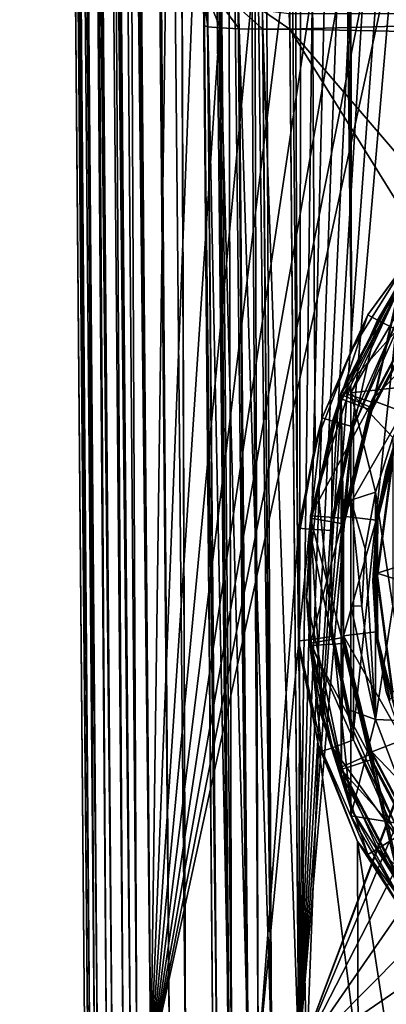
# Model space of a CAD drawing. Header units: metres. Extents: x -90 to 90, y -173 to 74.
# Tile 6 of 256: x -18.5 to -10.19, y -161.75 to -139.44. Entities that reach past the tile are written whole.
import ezdxf

# ---------------------------------------------------------------- set-up
doc = ezdxf.new("R2010")
doc.units = ezdxf.units.M
doc.layers.add('solid_509418', color=7, linetype='CONTINUOUS')
doc.layers.add('solid_509418_01', color=7, linetype='CONTINUOUS')

msp = doc.modelspace()

# ---------------------------------------------------------------- linework, layer by layer
at = {"layer": 'solid_509418'}
for points in [[(-18.499296, 5.838559, -40.650002), (-17.762634, -78.574524, -48.718208), (-17.025103, -163.087265, -48.796555)], [(-17.025103, -163.087265, -40.650002), (-18.499296, 5.838559, -40.650002), (-17.025103, -163.087265, -48.796555)], [(-16.952126, -163.086624, -40.18782), (-18.499296, 5.838559, -40.650002), (-17.025103, -163.087265, -40.650002)], [(-18.4797, 4.349966, -40.509399), (-18.499296, 5.838559, -40.650002), (-16.952126, -163.086624, -40.18782)], [(-16.906757, -163.086304, -50.330494), (-18.493048, 5.838991, -48.985577), (-18.314426, 5.842216, -50.546135)], [(-17.025103, -163.087265, -48.796555), (-17.762634, -78.574524, -48.718208), (-18.493048, 5.838991, -48.985577)], [(-16.906757, -163.086304, -50.330494), (-17.025103, -163.087265, -48.796555), (-18.493048, 5.838991, -48.985577)], [(-16.906757, -163.086304, -50.330494), (-18.314426, 5.842216, -50.546135), (-18.28582, 5.842616, -50.687405)], [(-16.807076, -163.083542, -50.873444), (-18.28582, 5.842616, -50.687405), (-17.893648, 5.847504, -52.059464)], [(-16.807076, -163.083542, -50.873444), (-16.906757, -163.086304, -50.330494), (-18.28582, 5.842616, -50.687405)], [(-16.531191, -163.081726, -51.900558), (-17.893648, 5.847504, -52.059464), (-17.654469, 5.850226, -52.654995)], [(-16.531191, -163.081726, -51.900558), (-16.807076, -163.083542, -50.873444), (-17.893648, 5.847504, -52.059464)], [(-16.158733, -163.076126, -52.868156), (-17.654469, 5.850226, -52.654995), (-17.241098, 5.854723, -53.488232)], [(-16.158733, -163.076126, -52.868156), (-16.531191, -163.081726, -51.900558), (-17.654469, 5.850226, -52.654995)], [(-15.842864, -163.072327, -53.513393), (-17.241098, 5.854723, -53.488232), (-16.6322, 5.861065, -54.450802)], [(-15.842864, -163.072327, -53.513393), (-16.158733, -163.076126, -52.868156), (-17.241098, 5.854723, -53.488232)], [(-15.108577, -163.065353, -54.683773), (-16.6322, 5.861065, -54.450802), (-16.372877, 5.863698, -54.797184)], [(-15.108577, -163.065353, -54.683773), (-15.842864, -163.072327, -53.513393), (-16.6322, 5.861065, -54.450802)], [(-14.743927, -163.060379, -55.154385), (-16.372877, 5.863698, -54.797184), (-15.310402, 5.874205, -55.954029)], [(-14.743927, -163.060379, -55.154385), (-15.108577, -163.065353, -54.683773), (-16.372877, 5.863698, -54.797184)], [(-14.743927, -163.060379, -55.154385), (-15.310402, 5.874205, -55.954029), (-15.262668, 5.874669, -55.998146)], [(-13.702352, -163.051712, -56.240799), (-15.262668, 5.874669, -55.998146), (-14.07989, 5.885985, -56.930222)], [(-13.702352, -163.051712, -56.240799), (-14.743927, -163.060379, -55.154385), (-15.262668, 5.874669, -55.998146)], [(-13.100452, -163.044846, -56.739647), (-14.07989, 5.885985, -56.930222), (-13.60435, 5.890456, -57.230949)], [(-13.100452, -163.044846, -56.739647), (-13.702352, -163.051712, -56.240799), (-14.07989, 5.885985, -56.930222)], [(-12.208568, -151.319458, -57.399166), (-13.60435, 5.890456, -57.230949), (-12.711701, 5.898749, -57.701679)], [(-12.208568, -151.319458, -57.399166), (-13.100452, -163.044846, -56.739647), (-13.60435, 5.890456, -57.230949)], [(-10.980026, -146.921387, -58.026299), (-12.711701, 5.898749, -57.701679), (-11.728061, 5.907754, -58.096577)], [(-11.805877, -149.06665, -57.632721), (-12.208568, -151.319458, -57.399166), (-12.711701, 5.898749, -57.701679)], [(-10.980026, -146.921387, -58.026299), (-11.805877, -149.06665, -57.632721), (-12.711701, 5.898749, -57.701679)], [(-10.980026, -146.921387, -58.026299), (-11.728061, 5.907754, -58.096577), (-11.239591, 5.91218, -58.249363)], [(-9.744602, -144.948929, -58.446842), (-11.239591, 5.91218, -58.249363), (-9.713916, 5.925825, -58.55806)], [(-9.744602, -144.948929, -58.446842), (-10.980026, -146.921387, -58.026299), (-11.239591, 5.91218, -58.249363)], [(-18.449594, 2.967093, -40.379227), (-18.4797, 4.349966, -40.509399), (-16.952126, -163.086624, -40.18782)], [(-18.444811, 2.786459, -40.362297), (-18.449594, 2.967093, -40.379227), (-16.952126, -163.086624, -40.18782)], [(-18.410337, 1.656207, -40.256783), (-18.444811, 2.786459, -40.362297), (-16.952126, -163.086624, -40.18782)], [(-18.361702, 0.375397, -40.138474), (-18.410337, 1.656207, -40.256783), (-16.952126, -163.086624, -40.18782)], [(-18.361702, 0.375397, -40.138474), (-16.952126, -163.086624, -40.18782), (-16.739193, -163.084778, -39.769085)], [(-18.334681, -0.238955, -40.08231), (-18.361702, 0.375397, -40.138474), (-16.739193, -163.084778, -39.769085)], [(-18.301878, -0.920242, -40.020615), (-18.334681, -0.238955, -40.08231), (-16.739193, -163.084778, -39.769085)], [(-18.230263, -2.22723, -39.904045), (-18.301878, -0.920242, -40.020615), (-16.739193, -163.084778, -39.769085)], [(-18.167585, -3.226685, -39.816952), (-18.230263, -2.22723, -39.904045), (-16.739193, -163.084778, -39.769085)], [(-18.147852, -3.519745, -39.791794), (-18.167585, -3.226685, -39.816952), (-16.739193, -163.084778, -39.769085)], [(-18.056417, -4.771772, -39.686611), (-18.147852, -3.519745, -39.791794), (-16.739193, -163.084778, -39.769085)], [(-18.056417, -4.771772, -39.686611), (-16.739193, -163.084778, -39.769085), (-16.407185, -163.081879, -39.436752)], [(-17.956964, -5.976902, -39.589478), (-18.056417, -4.771772, -39.686611), (-16.407185, -163.081879, -39.436752)], [(-17.942766, -6.137811, -39.576832), (-17.956964, -5.976902, -39.589478), (-16.407185, -163.081879, -39.436752)], [(-17.843531, -7.200194, -39.495811), (-17.942766, -6.137811, -39.576832), (-16.407185, -163.081879, -39.436752)], [(-17.713037, -8.454294, -39.406246), (-17.843531, -7.200194, -39.495811), (-16.407185, -163.081879, -39.436752)], [(-17.713037, -8.454294, -39.406246), (-16.407185, -163.081879, -39.436752), (-15.988667, -163.078217, -39.223415)], [(-17.653675, -8.981634, -39.371037), (-17.713037, -8.454294, -39.406246), (-15.988667, -163.078217, -39.223415)], [(-17.564034, -9.732122, -39.323696), (-17.653675, -8.981634, -39.371037), (-15.988667, -163.078217, -39.223415)], [(-17.400854, -10.978703, -39.253826), (-17.564034, -9.732122, -39.323696), (-15.988667, -163.078217, -39.223415)], [(-17.28887, -11.756881, -39.216961), (-17.400854, -10.978703, -39.253826), (-15.988667, -163.078217, -39.223415)], [(-17.28887, -11.756881, -39.216961), (-15.988667, -163.078217, -39.223415), (-15.525159, -163.074173, -39.150002)], [(-17.227026, -12.164526, -39.200218), (-17.28887, -11.756881, -39.216961), (-15.525159, -163.074173, -39.150002)], [(-17.036226, -13.318927, -39.16396), (-17.227026, -12.164526, -39.200218), (-15.525159, -163.074173, -39.150002)], [(-17.036226, -13.318927, -39.16396), (-15.525159, -163.074173, -39.150002), (-16.821955, -14.476129, -39.150002)], [(-13.523117, -16.790075, -39.150002), (-16.821955, -14.476129, -39.150002), (-15.525159, -163.074173, -39.150002)], [(-9.89099, -18.58441, -39.150002), (-13.523117, -16.790075, -39.150002), (-15.525159, -163.074173, -39.150002)], [(13.523117, -16.790075, -39.150002), (9.89099, -18.58441, -39.150002), (-15.525159, -163.074173, -39.150002)], [(-15.299993, -17.59601, -43.294651), (-14.126851, -162.874237, -43.902691), (-15.394668, -17.596838, -43.902721)], [(-15.394668, -17.596838, -43.902721), (-14.126851, -162.874237, -43.902691), (-14.90165, -74.090973, -48.713856)], [(-15.299993, -17.59601, -43.294651), (-15.024933, -17.593609, -42.744152), (-13.77414, -162.87117, -42.768459)], [(-15.299993, -17.59601, -43.294651), (-14.044078, -162.87352, -43.33326), (-14.126851, -162.874237, -43.902691)], [(-15.299993, -17.59601, -43.294651), (-14.032178, -162.873413, -43.294624), (-14.044078, -162.87352, -43.33326)], [(-15.299993, -17.59601, -43.294651), (-13.77414, -162.87117, -42.768459), (-14.032178, -162.873413, -43.294624)], [(-15.024933, -17.593609, -42.744152), (-14.595534, -17.589861, -42.303349), (-13.342828, -162.867401, -42.314777)], [(-15.024933, -17.593609, -42.744152), (-13.342828, -162.867401, -42.314777), (-13.77414, -162.87117, -42.768459)], [(-14.595534, -17.589861, -42.303349), (-14.052451, -17.585121, -42.013969), (-12.792397, -162.862595, -42.016659)], [(-14.595534, -17.589861, -42.303349), (-12.792397, -162.862595, -42.016659), (-13.342828, -162.867401, -42.314777)], [(-14.052451, -17.585121, -42.013969), (-13.447101, -17.57984, -41.903408), (-12.792397, -162.862595, -42.016659)], [(-13.447101, -17.57984, -41.903408), (-11.930401, -18.401623, -41.86388), (-12.179281, -162.857254, -41.903378)], [(-12.792397, -162.862595, -42.016659), (-13.447101, -17.57984, -41.903408), (-12.179281, -162.857254, -41.903378)], [(-11.930401, -18.401623, -41.86388), (-10.350704, -19.131382, -41.822681), (-12.179281, -162.857254, -41.903378)], [(-6.028381, -19.804836, -39.150002), (-9.89099, -18.58441, -39.150002), (-15.525159, -163.074173, -39.150002)], [(9.89099, -18.58441, -39.150002), (6.028381, -19.804836, -39.150002), (-15.525159, -163.074173, -39.150002)], [(-10.350704, -19.131382, -41.822681), (-8.7082, -19.765713, -41.779816), (-12.179281, -162.857254, -41.903378)], [(-2.025468, -20.421919, -39.150002), (-6.028381, -19.804836, -39.150002), (-15.525159, -163.074173, -39.150002)], [(6.028381, -19.804836, -39.150002), (2.025468, -20.421919, -39.150002), (-15.525159, -163.074173, -39.150002)], [(-8.7082, -19.765713, -41.779816), (-7.009268, -20.298904, -41.735447), (-12.179281, -162.857254, -41.903378)], [(-7.009268, -20.298904, -41.735447), (-5.290215, -20.717361, -41.690529), (-12.179281, -162.857254, -41.903378)], [(2.025468, -20.421919, -39.150002), (-2.025468, -20.421919, -39.150002), (-15.525159, -163.074173, -39.150002)], [(-5.290215, -20.717361, -41.690529), (-3.569618, -21.021667, -41.645542), (-12.179281, -162.857254, -41.903378)], [(-3.569618, -21.021667, -41.645542), (-1.8172, -21.213736, -41.599697), (-12.179281, -162.857254, -41.903378)], [(-1.8172, -21.213736, -41.599697), (0.000091, -21.295607, -41.552128), (-12.179281, -162.857254, -41.903378)], [(0.000091, -21.295607, -41.552128), (0, -168.099869, -41.585648), (-12.179281, -162.857254, -41.903378)], [(-14.126851, -162.874237, -43.902691), (-14.336336, -138.869598, -48.024052), (-14.90165, -74.090973, -48.713856)], [(-14.235354, -139.597977, -48.532864), (-14.337226, -138.767639, -48.049236), (-14.336336, -138.869598, -48.024052)], [(-14.24196, -138.913712, -48.637272), (-14.337226, -138.767639, -48.049236), (-14.235354, -139.597977, -48.532864)], [(-14.126851, -162.874237, -43.902691), (-14.330249, -139.567123, -47.925659), (-14.336336, -138.869598, -48.024052)], [(-14.235354, -139.597977, -48.532864), (-14.336336, -138.869598, -48.024052), (-14.330249, -139.567123, -47.925659)], [(-14.24196, -138.913712, -48.637272), (-14.235354, -139.597977, -48.532864), (-13.960202, -139.624252, -49.082485)], [(-14.24196, -138.913712, -48.637272), (-13.960202, -139.624252, -49.082485), (-13.967543, -139.050598, -49.168392)], [(-13.967543, -139.050598, -49.168392), (-13.960202, -139.624252, -49.082485), (-13.530829, -139.643478, -49.522663)], [(-13.967543, -139.050598, -49.168392), (-13.530829, -139.643478, -49.522663), (-13.539836, -139.1586, -49.594456)], [(-13.539836, -139.1586, -49.594456), (-13.530829, -139.643478, -49.522663), (-12.987863, -139.653824, -49.811741)], [(-13.539836, -139.1586, -49.594456), (-12.987863, -139.653824, -49.811741), (-12.999058, -139.227554, -49.875404)], [(-12.999058, -139.227554, -49.875404), (-12.382679, -139.654312, -49.922371), (-12.394388, -139.30545, -49.971386)], [(-12.999058, -139.227554, -49.875404), (-12.987863, -139.653824, -49.811741), (-12.382679, -139.654312, -49.922371)], [(-14.126851, -162.874237, -43.902691), (-14.126851, -162.874237, -46.709656), (-14.330249, -139.567123, -47.925659)], [(-14.031957, -162.90509, -47.316719), (-14.330249, -139.567123, -47.925659), (-14.126851, -162.874237, -46.709656)], [(-14.031957, -162.90509, -47.316719), (-14.235354, -139.597977, -48.532864), (-14.330249, -139.567123, -47.925659)], [(-13.756805, -162.931366, -47.866344), (-13.960202, -139.624252, -49.082485), (-14.235354, -139.597977, -48.532864)], [(-14.031957, -162.90509, -47.316719), (-13.756805, -162.931366, -47.866344), (-14.235354, -139.597977, -48.532864)], [(-13.327432, -162.950592, -48.306522), (-13.530829, -139.643478, -49.522663), (-13.960202, -139.624252, -49.082485)], [(-13.756805, -162.931366, -47.866344), (-13.327432, -162.950592, -48.306522), (-13.960202, -139.624252, -49.082485)], [(-12.784465, -162.960938, -48.5956), (-12.987863, -139.653824, -49.811741), (-13.530829, -139.643478, -49.522663)], [(-13.327432, -162.950592, -48.306522), (-12.784465, -162.960938, -48.5956), (-13.530829, -139.643478, -49.522663)], [(-12.987863, -139.653824, -49.811741), (-12.179281, -162.961426, -48.70623), (-12.382679, -139.654312, -49.922371)], [(-12.784465, -162.960938, -48.5956), (-12.179281, -162.961426, -48.70623), (-12.987863, -139.653824, -49.811741)], [(-12.382679, -139.654312, -49.922371), (-6.811189, -148.631088, -49.598011), (-5.911897, -147.19632, -49.696785)], [(-12.382679, -139.654312, -49.922371), (-12.179281, -162.961426, -48.70623), (-6.811189, -148.631088, -49.598011)], [(-9.104609, -144.051758, -56.072723), (-10.609173, -146.120682, -55.964298), (-9.744602, -144.948929, -58.446842)], [(-10.392262, -146.243652, -55.957851), (-10.609173, -146.120682, -55.964298), (-9.104609, -144.051758, -56.072723)], [(-8.917672, -144.216873, -56.064072), (-10.392262, -146.243652, -55.957851), (-9.104609, -144.051758, -56.072723)], [(-9.959251, -146.467148, -55.445454), (-10.392262, -146.243652, -55.957851), (-8.917672, -144.216873, -56.064072)], [(-10.609173, -146.120682, -55.964298), (-10.980026, -146.921387, -58.026299), (-9.744602, -144.948929, -58.446842)], [(-9.875807, -145.315552, -53.853542), (-11.220195, -147.873566, -53.719482), (-9.258569, -145.701767, -53.082272)], [(-11.220195, -147.925903, -54.718113), (-11.220195, -147.873566, -53.719482), (-9.875807, -145.315552, -53.853542)], [(-9.875807, -145.367889, -54.852173), (-11.220195, -147.925903, -54.718113), (-9.875807, -145.315552, -53.853542)], [(-10.518932, -148.230743, -55.453167), (-11.220195, -147.925903, -54.718113), (-9.875807, -145.367889, -54.852173)], [(-9.258569, -145.832611, -55.578846), (-10.518932, -148.230743, -55.453167), (-9.875807, -145.367889, -54.852173)], [(-9.878409, -145.473724, -56.799301), (-11.219895, -148.027206, -56.665478), (-10.518508, -148.29277, -56.651562)], [(-11, -147.728867, -61.287426), (-11.219895, -148.027206, -56.665478), (-9.878409, -145.473724, -56.799301)], [(-11, -147.895203, -64.46138), (-11, -147.728867, -61.287426), (-9.878409, -145.473724, -56.799301)], [(-9.603106, -145.498474, -64.58699), (-11, -147.895203, -64.46138), (-9.878409, -145.473724, -56.799301)], [(-9.513007, -147.722565, -65.193108), (-11, -147.895203, -64.46138), (-9.603106, -145.498474, -64.58699)], [(-8.640964, -146.08493, -52.261093), (-9.263513, -145.667175, -52.282986), (-10.520053, -148.06131, -52.157516)], [(-10.518932, -148.099899, -52.956593), (-10.520053, -148.06131, -52.157516), (-9.263513, -145.667175, -52.282986)], [(-9.258569, -145.701767, -53.082272), (-10.518932, -148.099899, -52.956593), (-9.263513, -145.667175, -52.282986)], [(-9.878409, -145.473724, -56.799301), (-10.518508, -148.29277, -56.651562), (-9.259651, -145.897095, -56.777115)], [(-11.220195, -147.873566, -53.719482), (-10.518932, -148.099899, -52.956593), (-9.258569, -145.701767, -53.082272)], [(-10.518508, -148.29277, -56.651562), (-10.518932, -148.230743, -55.453167), (-9.258569, -145.832611, -55.578846)], [(-9.259651, -145.897095, -56.777115), (-10.518508, -148.29277, -56.651562), (-9.258569, -145.832611, -55.578846)], [(-10.609173, -146.120682, -55.964298), (-11.65015, -148.456497, -55.841881), (-10.980026, -146.921387, -58.026299)], [(-11.412653, -148.532318, -55.83791), (-11.65015, -148.456497, -55.841881), (-10.609173, -146.120682, -55.964298)], [(-10.392262, -146.243652, -55.957851), (-11.412653, -148.532318, -55.83791), (-10.609173, -146.120682, -55.964298)], [(-9.816351, -148.320435, -52.143936), (-8.640964, -146.08493, -52.261093), (-10.520053, -148.06131, -52.157516)], [(-10.937125, -148.660446, -55.330509), (-11.412653, -148.532318, -55.83791), (-10.392262, -146.243652, -55.957851)], [(-10.937125, -148.660446, -55.330509), (-10.392262, -146.243652, -55.957851), (-9.959251, -146.467148, -55.445454)], [(-10.937125, -148.660446, -55.330509), (-9.959632, -146.259537, -51.450844), (-10.936876, -148.452362, -51.335922)], [(-10.937125, -148.660446, -55.330509), (-9.959251, -146.467148, -55.445454), (-9.959632, -146.259537, -51.450844)], [(-9.959632, -146.259537, -51.450844), (-9.959632, -157.740463, -50.849155), (-10.936876, -155.547638, -50.964077)], [(-9.959632, -146.259537, -51.450844), (-10.936876, -155.547638, -50.964077), (-10.936876, -148.452362, -51.335922)], [(-11.65015, -148.456497, -55.841881), (-11.805877, -149.06665, -57.632721), (-10.980026, -146.921387, -58.026299)], [(-11.220195, -147.873566, -53.719482), (-11.912506, -150.678528, -53.572479), (-10.518932, -148.099899, -52.956593)], [(-11.912506, -150.730865, -54.57111), (-11.912506, -150.678528, -53.572479), (-11.220195, -147.873566, -53.719482)], [(-11.220195, -147.925903, -54.718113), (-11.912506, -150.730865, -54.57111), (-11.220195, -147.873566, -53.719482)], [(-11, -147.728867, -61.287426), (-11.747231, -150.07196, -61.164631), (-11.219895, -148.027206, -56.665478)], [(-11, -147.728867, -61.287426), (-11, -157.307388, -60.785439), (-11.747231, -150.07196, -61.164631)], [(-9.513007, -147.722565, -65.193108), (-10.047035, -148.904388, -65.131172), (-11, -147.895203, -64.46138)], [(-11, -147.728867, -61.287426), (-11, -157.473724, -63.959393), (-11, -157.307388, -60.785439)], [(-11, -155.091553, -64.514267), (-11, -157.473724, -63.959393), (-11, -147.728867, -61.287426)], [(-11, -150.322647, -64.764229), (-11, -147.728867, -61.287426), (-11, -147.895203, -64.46138)], [(-11, -152.714676, -64.786949), (-11, -147.728867, -61.287426), (-11, -150.322647, -64.764229)], [(-11, -155.091553, -64.514267), (-11, -147.728867, -61.287426), (-11, -152.714676, -64.786949)], [(-10.435543, -150.145172, -65.066147), (-11, -150.322647, -64.764229), (-11, -147.895203, -64.46138)], [(-10.047035, -148.904388, -65.131172), (-10.435543, -150.145172, -65.066147), (-11, -147.895203, -64.46138)], [(-11.167974, -150.860397, -55.31535), (-11.912506, -150.730865, -54.57111), (-11.220195, -147.925903, -54.718113)], [(-11.912506, -150.678528, -53.572479), (-11.167974, -150.729553, -52.818775), (-10.518932, -148.099899, -52.956593)], [(-11.219895, -148.027206, -56.665478), (-11.912225, -150.831299, -56.518524), (-11.650826, -155.14679, -56.292358)], [(-11.747231, -150.07196, -61.164631), (-11.912225, -150.831299, -56.518524), (-11.219895, -148.027206, -56.665478)], [(-11.219895, -148.027206, -56.665478), (-11.650826, -155.14679, -56.292358), (-11.218961, -156.530029, -56.219864)], [(-10.518932, -148.230743, -55.453167), (-11.167974, -150.860397, -55.31535), (-11.220195, -147.925903, -54.718113)], [(-11.219895, -148.027206, -56.665478), (-11.168015, -153.63092, -56.371799), (-11.167855, -150.922485, -56.513744)], [(-11.219895, -148.027206, -56.665478), (-11.218961, -156.530029, -56.219864), (-11.168015, -153.63092, -56.371799)], [(-11.219895, -148.027206, -56.665478), (-11.167855, -150.922485, -56.513744), (-10.518508, -148.29277, -56.651562)], [(-9.816351, -148.320435, -52.143936), (-10.520053, -148.06131, -52.157516), (-11.168015, -150.688324, -52.01984)], [(-11.167974, -150.729553, -52.818775), (-11.168015, -150.688324, -52.01984), (-10.520053, -148.06131, -52.157516)], [(-10.518932, -148.099899, -52.956593), (-11.167974, -150.729553, -52.818775), (-10.520053, -148.06131, -52.157516)], [(-10.423045, -150.774994, -52.015297), (-9.816351, -148.320435, -52.143936), (-11.168015, -150.688324, -52.01984)], [(-11.167855, -150.922485, -56.513744), (-11.167974, -150.860397, -55.31535), (-10.518932, -148.230743, -55.453167)], [(-10.518508, -148.29277, -56.651562), (-11.167855, -150.922485, -56.513744), (-10.518932, -148.230743, -55.453167)], [(-9.818419, -148.435791, -54.240772), (-9.816351, -148.320435, -52.143936), (-10.423045, -150.774994, -52.015297)], [(-11.65015, -148.456497, -55.841881), (-12.182219, -150.957245, -55.710823), (-11.805877, -149.06665, -57.632721)], [(-11.934259, -150.982864, -55.70948), (-12.182219, -150.957245, -55.710823), (-11.65015, -148.456497, -55.841881)], [(-11.412653, -148.532318, -55.83791), (-11.934259, -150.982864, -55.70948), (-11.65015, -148.456497, -55.841881)], [(-11.436998, -151.008881, -55.207432), (-11.934259, -150.982864, -55.70948), (-11.412653, -148.532318, -55.83791)], [(-11.436998, -151.008881, -55.207432), (-11.412653, -148.532318, -55.83791), (-10.937125, -148.660446, -55.330509)], [(-10.936876, -148.452362, -51.335922), (-10.936876, -155.547638, -50.964077), (-11.436369, -153.199997, -51.087112)], [(-10.936876, -148.452362, -51.335922), (-11.436369, -153.199997, -51.087112), (-11.436369, -150.800003, -51.212891)], [(-10.937125, -148.660446, -55.330509), (-10.936876, -148.452362, -51.335922), (-11.436369, -150.800003, -51.212891)], [(-9.818419, -148.435791, -54.240772), (-10.423045, -150.774994, -52.015297), (-10.195114, -149.643692, -54.177467)], [(-10.117921, -149.443909, -54.187939), (-9.818419, -148.435791, -54.240772), (-10.195114, -149.643692, -54.177467)], [(-12.179281, -162.961426, -48.70623), (-7.369108, -150.229385, -49.499619), (-6.811189, -148.631088, -49.598011)], [(-11.436998, -151.008881, -55.207432), (-10.937125, -148.660446, -55.330509), (-11.436369, -150.800003, -51.212891)], [(-10.049994, -152.724945, -64.930946), (-10.435543, -150.145172, -65.066147), (-10.047035, -148.904388, -65.131172)], [(-12.182219, -150.957245, -55.710823), (-12.208568, -151.319458, -57.399166), (-11.805877, -149.06665, -57.632721)], [(-10.045912, -149.287033, -50.791492), (-10.045478, -149.426666, -53.487881), (-10.4, -152.115143, -53.346985)], [(-10.399994, -151.975922, -50.650578), (-10.045912, -149.287033, -50.791492), (-10.4, -152.115143, -53.346985)], [(-10.4, -152.115143, -53.346985), (-10.045478, -149.426666, -53.487881), (-10.385545, -150.751099, -53.418472)], [(-7.178755, -150.961365, -50.703747), (-10.045912, -149.287033, -50.791492), (-10.399994, -151.975922, -50.650578)], [(-10.385545, -150.751099, -53.418472), (-10.118365, -149.408997, -53.488808), (-10.385333, -150.786072, -54.117599)], [(-10.045478, -149.426666, -53.487881), (-10.118365, -149.408997, -53.488808), (-10.385545, -150.751099, -53.418472)], [(-10.118365, -149.408997, -53.488808), (-10.117921, -149.443909, -54.187939), (-10.385333, -150.786072, -54.117599)], [(-10.385333, -150.786072, -54.117599), (-10.117921, -149.443909, -54.187939), (-10.195114, -149.643692, -54.177467)], [(-10.195114, -149.643692, -54.177467), (-10.423045, -150.774994, -52.015297), (-10.423553, -150.889084, -54.112202)], [(-10.385333, -150.786072, -54.117599), (-10.195114, -149.643692, -54.177467), (-10.423553, -150.889084, -54.112202)], [(-11.747231, -150.07196, -61.164631), (-11.999995, -152.518127, -61.036434), (-11.912225, -150.831299, -56.518524)], [(-11.747231, -150.07196, -61.164631), (-11, -157.307388, -60.785439), (-11.999995, -152.518127, -61.036434)], [(-10.435543, -150.145172, -65.066147), (-10.671138, -151.424255, -64.999115), (-11, -150.322647, -64.764229)], [(-10.437002, -155.293457, -64.796333), (-10.671138, -151.424255, -64.999115), (-10.435543, -150.145172, -65.066147)], [(-10.049994, -152.724945, -64.930946), (-10.437002, -155.293457, -64.796333), (-10.435543, -150.145172, -65.066147)], [(-12.179281, -162.961426, -48.70623), (-7.558117, -151.912048, -49.406479), (-7.369108, -150.229385, -49.499619)], [(-10.75, -152.722229, -64.931091), (-11, -152.714676, -64.786949), (-11, -150.322647, -64.764229)], [(-10.671138, -151.424255, -64.999115), (-10.75, -152.722229, -64.931091), (-11, -150.322647, -64.764229)], [(-11.912506, -150.678528, -53.572479), (-11.912506, -153.567444, -53.421078), (-11.167974, -150.729553, -52.818775)], [(-11.912506, -153.619781, -54.419708), (-11.912506, -153.567444, -53.421078), (-11.912506, -150.678528, -53.572479)], [(-11.912506, -150.730865, -54.57111), (-11.912506, -153.619781, -54.419708), (-11.912506, -150.678528, -53.572479)], [(-11.912506, -153.567444, -53.421078), (-11.167974, -153.437912, -52.676838), (-11.167974, -150.729553, -52.818775)], [(-11.167974, -153.568756, -55.173412), (-11.912506, -153.619781, -54.419708), (-11.912506, -150.730865, -54.57111)], [(-11.167974, -150.860397, -55.31535), (-11.167974, -153.568756, -55.173412), (-11.912506, -150.730865, -54.57111)], [(-11.436998, -151.008881, -55.207432), (-11.436369, -150.800003, -51.212891), (-11.436369, -153.199997, -51.087112)], [(-10.423045, -150.774994, -52.015297), (-11.168015, -150.688324, -52.01984), (-11.167855, -153.396759, -51.877895)], [(-11.167974, -153.437912, -52.676838), (-11.167855, -153.396759, -51.877895), (-11.168015, -150.688324, -52.01984)], [(-11.167974, -150.729553, -52.818775), (-11.167974, -153.437912, -52.676838), (-11.168015, -150.688324, -52.01984)], [(-10.423553, -153.304565, -51.882729), (-10.423045, -150.774994, -52.015297), (-11.167855, -153.396759, -51.877895)], [(-10.385545, -150.751099, -53.418472), (-10.385333, -150.786072, -54.117599), (-10.475, -152.151779, -54.046024)], [(-10.474994, -152.117081, -53.346882), (-10.385545, -150.751099, -53.418472), (-10.475, -152.151779, -54.046024)], [(-10.475, -152.151779, -54.046024), (-10.385333, -150.786072, -54.117599), (-10.423553, -150.889084, -54.112202)], [(-10.4, -152.115143, -53.346985), (-10.385545, -150.751099, -53.418472), (-10.474994, -152.117081, -53.346882)], [(-10.423553, -150.889084, -54.112202), (-10.423045, -150.774994, -52.015297), (-10.423553, -153.304565, -51.882729)], [(-12.182219, -150.957245, -55.710823), (-12.182219, -153.513779, -55.576843), (-12.208568, -151.319458, -57.399166)], [(-11.934259, -150.982864, -55.70948), (-12.182219, -153.513779, -55.576843), (-12.182219, -150.957245, -55.710823)], [(-11.934259, -150.982864, -55.70948), (-11.934258, -153.488174, -55.578182), (-12.182219, -153.513779, -55.576843)], [(-11.999995, -152.518127, -61.036434), (-11.912435, -153.721573, -56.36705), (-11.912225, -150.831299, -56.518524)], [(-11.436998, -153.409805, -55.081604), (-11.934258, -153.488174, -55.578182), (-11.934259, -150.982864, -55.70948)], [(-11.436998, -153.409805, -55.081604), (-11.934259, -150.982864, -55.70948), (-11.436998, -151.008881, -55.207432)], [(-11.912225, -150.831299, -56.518524), (-11.912435, -153.721573, -56.36705), (-11.650826, -155.14679, -56.292358)], [(-11.436998, -153.409805, -55.081604), (-11.436998, -151.008881, -55.207432), (-11.436369, -153.199997, -51.087112)], [(-11.168015, -153.63092, -56.371799), (-11.167974, -153.568756, -55.173412), (-11.167974, -150.860397, -55.31535)], [(-11.167855, -150.922485, -56.513744), (-11.168015, -153.63092, -56.371799), (-11.167974, -150.860397, -55.31535)], [(-10.423553, -150.889084, -54.112202), (-10.423553, -153.304565, -51.882729), (-10.499994, -152.153671, -54.045925)], [(-10.475, -152.151779, -54.046024), (-10.423553, -150.889084, -54.112202), (-10.499994, -152.153671, -54.045925)], [(-7.173967, -153.019485, -50.595886), (-7.178755, -150.961365, -50.703747), (-10.399994, -151.975922, -50.650578)], [(-12.208568, -151.319458, -57.399166), (-12.183461, -153.604584, -57.404251), (-13.100452, -163.044846, -56.739647)], [(-12.182219, -153.513779, -55.576843), (-12.183461, -153.604584, -57.404251), (-12.208568, -151.319458, -57.399166)], [(-10.437002, -155.293457, -64.796333), (-10.75, -152.722229, -64.931091), (-10.671138, -151.424255, -64.999115)], [(-12.179281, -162.961426, -48.70623), (-7.368777, -153.594925, -49.323246), (-7.558117, -151.912048, -49.406479)], [(-10.475, -152.151779, -54.046024), (-10.499994, -152.153671, -54.045925), (-10.423045, -153.418655, -53.97963)], [(-10.499994, -152.153671, -54.045925), (-10.423553, -153.304565, -51.882729), (-10.423045, -153.418655, -53.97963)], [(-10.474994, -152.117081, -53.346882), (-10.475, -152.151779, -54.046024), (-10.385333, -153.517487, -53.974453)], [(-10.385333, -153.517487, -53.974453), (-10.475, -152.151779, -54.046024), (-10.423045, -153.418655, -53.97963)], [(-10.4, -152.115143, -53.346985), (-10.474994, -152.117081, -53.346882), (-10.384976, -153.483505, -53.275272)], [(-10.384976, -153.483505, -53.275272), (-10.474994, -152.117081, -53.346882), (-10.385333, -153.517487, -53.974453)], [(-10.399994, -151.975922, -50.650578), (-10.4, -152.115143, -53.346985), (-10.045478, -154.803604, -53.206089)], [(-10.045478, -154.803604, -53.206089), (-10.4, -152.115143, -53.346985), (-10.384976, -153.483505, -53.275272)], [(-10.044485, -154.665924, -50.509598), (-10.399994, -151.975922, -50.650578), (-10.045478, -154.803604, -53.206089)], [(-7.173967, -153.019485, -50.595886), (-10.399994, -151.975922, -50.650578), (-10.044485, -154.665924, -50.509598)], [(-11.999995, -152.518127, -61.036434), (-11.747231, -154.964279, -60.908234), (-11.912435, -153.721573, -56.36705)], [(-11.999995, -152.518127, -61.036434), (-11, -157.307388, -60.785439), (-11.747231, -154.964279, -60.908234)], [(-10.437002, -155.293457, -64.796333), (-11, -152.714676, -64.786949), (-10.75, -152.722229, -64.931091)], [(-10.437002, -155.293457, -64.796333), (-11, -155.091553, -64.514267), (-11, -152.714676, -64.786949)], [(-10.049994, -152.724945, -64.930946), (-9.706293, -155.32431, -64.794716), (-10.437002, -155.293457, -64.796333)], [(-11.436998, -153.409805, -55.081604), (-11.436369, -153.199997, -51.087112), (-10.936876, -155.547638, -50.964077)], [(-11.934258, -153.488174, -55.578182), (-11.65015, -156.014526, -55.445782), (-12.182219, -153.513779, -55.576843)], [(-10.937123, -155.758255, -54.958527), (-11.934258, -153.488174, -55.578182), (-11.436998, -153.409805, -55.081604)], [(-11.934258, -153.488174, -55.578182), (-11.41265, -155.938721, -55.449757), (-11.65015, -156.014526, -55.445782)], [(-10.937123, -155.758255, -54.958527), (-11.41265, -155.938721, -55.449757), (-11.934258, -153.488174, -55.578182)], [(-11.912506, -153.567444, -53.421078), (-11.220195, -156.372421, -53.274075), (-11.167974, -153.437912, -52.676838)], [(-10.937123, -155.758255, -54.958527), (-11.436998, -153.409805, -55.081604), (-10.936876, -155.547638, -50.964077)], [(-11.220195, -156.372421, -53.274075), (-10.518932, -156.067581, -52.539024), (-11.167974, -153.437912, -52.676838)], [(-11.167974, -153.437912, -52.676838), (-10.518932, -156.067581, -52.539024), (-11.167855, -153.396759, -51.877895)], [(-9.818419, -155.757858, -51.754158), (-10.423553, -153.304565, -51.882729), (-11.167855, -153.396759, -51.877895)], [(-9.818419, -155.757858, -51.754158), (-11.167855, -153.396759, -51.877895), (-10.518508, -156.026474, -51.740078)], [(-10.518932, -156.067581, -52.539024), (-10.518508, -156.026474, -51.740078), (-11.167855, -153.396759, -51.877895)], [(-10.423045, -153.418655, -53.97963), (-10.423553, -153.304565, -51.882729), (-9.818419, -155.757858, -51.754158)], [(-10.423045, -153.418655, -53.97963), (-9.818419, -155.757858, -51.754158), (-10.193891, -154.66478, -53.914326)], [(-10.385333, -153.517487, -53.974453), (-10.423045, -153.418655, -53.97963), (-10.193891, -154.66478, -53.914326)], [(-10.384976, -153.483505, -53.275272), (-10.385333, -153.517487, -53.974453), (-10.117921, -154.859634, -53.904114)], [(-10.116989, -154.826401, -53.204895), (-10.384976, -153.483505, -53.275272), (-10.117921, -154.859634, -53.904114)], [(-10.045478, -154.803604, -53.206089), (-10.384976, -153.483505, -53.275272), (-10.116989, -154.826401, -53.204895)], [(-12.183461, -153.604584, -57.404251), (-12.002225, -163.035797, -57.470123), (-13.100452, -163.044846, -56.739647)], [(-12.182219, -153.513779, -55.576843), (-11.728018, -155.88324, -57.648449), (-12.183461, -153.604584, -57.404251)], [(-12.183461, -153.604584, -57.404251), (-11.728018, -155.88324, -57.648449), (-12.002225, -163.035797, -57.470123)], [(-12.182219, -153.513779, -55.576843), (-11.65015, -156.014526, -55.445782), (-11.728018, -155.88324, -57.648449)], [(-12.179281, -162.961426, -48.70623), (-6.81065, -155.194427, -49.254055), (-7.368777, -153.594925, -49.323246)], [(-11.220195, -156.424759, -54.272705), (-11.220195, -156.372421, -53.274075), (-11.912506, -153.567444, -53.421078)], [(-11.912506, -153.619781, -54.419708), (-11.220195, -156.424759, -54.272705), (-11.912506, -153.567444, -53.421078)], [(-11.167974, -153.568756, -55.173412), (-10.518932, -156.19841, -55.035599), (-11.912506, -153.619781, -54.419708)], [(-10.518932, -156.19841, -55.035599), (-11.220195, -156.424759, -54.272705), (-11.912506, -153.619781, -54.419708)], [(-11.747231, -154.964279, -60.908234), (-11.650826, -155.14679, -56.292358), (-11.912435, -153.721573, -56.36705)], [(-11.218961, -156.530029, -56.219864), (-9.874783, -159.086288, -56.085896), (-11.168015, -153.63092, -56.371799)], [(-11.168015, -153.63092, -56.371799), (-10.520053, -156.257935, -56.234123), (-11.167974, -153.568756, -55.173412)], [(-9.874783, -159.086288, -56.085896), (-10.520053, -156.257935, -56.234123), (-11.168015, -153.63092, -56.371799)], [(-10.520053, -156.257935, -56.234123), (-10.518932, -156.19841, -55.035599), (-11.167974, -153.568756, -55.173412)], [(-10.117921, -154.859634, -53.904114), (-10.385333, -153.517487, -53.974453), (-10.193891, -154.66478, -53.914326)], [(-11.747231, -154.964279, -60.908234), (-11, -157.307388, -60.785439), (-11.650826, -155.14679, -56.292358)], [(-12.179281, -162.961426, -48.70623), (-5.911279, -156.631317, -49.202335), (-6.81065, -155.194427, -49.254055)], [(-11, -157.307388, -60.785439), (-11.218961, -156.530029, -56.219864), (-11.650826, -155.14679, -56.292358)], [(-10.437002, -155.293457, -64.796333), (-11, -157.473724, -63.959393), (-11, -155.091553, -64.514267)], [(-10.437002, -155.293457, -64.796333), (-9.518288, -157.711884, -64.669594), (-11, -157.473724, -63.959393)], [(-9.706293, -155.32431, -64.794716), (-9.518288, -157.711884, -64.669594), (-10.437002, -155.293457, -64.796333)], [(-10.937123, -155.758255, -54.958527), (-10.936876, -155.547638, -50.964077), (-9.959632, -157.740463, -50.849155)], [(-11.728018, -155.88324, -57.648449), (-10.829207, -163.025558, -58.044853), (-12.002225, -163.035797, -57.470123)], [(-11.728018, -155.88324, -57.648449), (-10.8491, -158.057968, -58.050079), (-10.829207, -163.025558, -58.044853)], [(-11.65015, -156.014526, -55.445782), (-10.8491, -158.057968, -58.050079), (-11.728018, -155.88324, -57.648449)], [(-11.41265, -155.938721, -55.449757), (-10.609173, -158.350342, -55.323368), (-11.65015, -156.014526, -55.445782)], [(-9.959249, -157.951538, -54.843582), (-11.41265, -155.938721, -55.449757), (-10.937123, -155.758255, -54.958527)], [(-11.41265, -155.938721, -55.449757), (-10.392258, -158.227371, -55.329811), (-10.609173, -158.350342, -55.323368)], [(-9.959249, -157.951538, -54.843582), (-10.392258, -158.227371, -55.329811), (-11.41265, -155.938721, -55.449757)], [(-9.959249, -157.951538, -54.843582), (-10.937123, -155.758255, -54.958527), (-9.959632, -157.740463, -50.849155)], [(-8.644984, -157.992996, -51.63702), (-9.818419, -155.757858, -51.754158), (-10.518508, -156.026474, -51.740078)], [(-11.65015, -156.014526, -55.445782), (-10.609173, -158.350342, -55.323368), (-10.8491, -158.057968, -58.050079)], [(-11.220195, -156.372421, -53.274075), (-9.875807, -158.93042, -53.140018), (-10.518932, -156.067581, -52.539024)], [(-10.518932, -156.067581, -52.539024), (-9.258569, -158.465714, -52.413342), (-10.518508, -156.026474, -51.740078)], [(-9.875807, -158.93042, -53.140018), (-9.258569, -158.465714, -52.413342), (-10.518932, -156.067581, -52.539024)], [(-8.644984, -157.992996, -51.63702), (-10.518508, -156.026474, -51.740078), (-9.259651, -158.42215, -51.614529)], [(-9.258569, -158.465714, -52.413342), (-9.259651, -158.42215, -51.614529), (-10.518508, -156.026474, -51.740078)], [(-10.518932, -156.19841, -55.035599), (-9.258569, -158.596542, -54.909916), (-11.220195, -156.424759, -54.272705)], [(-9.875807, -158.982758, -54.138645), (-9.875807, -158.93042, -53.140018), (-11.220195, -156.372421, -53.274075)], [(-11.220195, -156.424759, -54.272705), (-9.875807, -158.982758, -54.138645), (-11.220195, -156.372421, -53.274075)], [(-10.520053, -156.257935, -56.234123), (-9.263513, -158.652084, -56.108654), (-10.518932, -156.19841, -55.035599)], [(-9.874783, -159.086288, -56.085896), (-9.263513, -158.652084, -56.108654), (-10.520053, -156.257935, -56.234123)], [(-9.263513, -158.652084, -56.108654), (-9.258569, -158.596542, -54.909916), (-10.518932, -156.19841, -55.035599)], [(-9.258569, -158.596542, -54.909916), (-9.875807, -158.982758, -54.138645), (-11.220195, -156.424759, -54.272705)], [(-11, -157.307388, -60.785439), (-9.874783, -159.086288, -56.085896), (-11.218961, -156.530029, -56.219864)], [(-12.179281, -162.961426, -48.70623), (-4.715647, -157.833618, -49.170677), (-5.911279, -156.631317, -49.202335)], [(-11, -157.307388, -60.785439), (-9.603106, -159.870468, -63.833786), (-9.874783, -159.086288, -56.085896)], [(-11, -157.307388, -60.785439), (-11, -157.473724, -63.959393), (-9.603106, -159.870468, -63.833786)], [(-9.518288, -157.711884, -64.669594), (-9.603106, -159.870468, -63.833786), (-11, -157.473724, -63.959393)], [(-12.179281, -162.961426, -48.70623), (-3.282805, -158.741852, -49.160648), (-4.715647, -157.833618, -49.170677)], [(-8.546099, -159.893875, -54.741791), (-10.392258, -158.227371, -55.329811), (-9.959249, -157.951538, -54.843582)], [(-10.8491, -158.057968, -58.050079), (-10.082959, -163.018295, -58.317665), (-10.829207, -163.025558, -58.044853)], [(-10.8491, -158.057968, -58.050079), (-9.571798, -160.038986, -58.4711), (-10.082959, -163.018295, -58.317665)], [(-10.609173, -158.350342, -55.323368), (-9.571798, -160.038986, -58.4711), (-10.8491, -158.057968, -58.050079)], [(-10.392258, -158.227371, -55.329811), (-9.104609, -160.419266, -55.214939), (-10.609173, -158.350342, -55.323368)], [(-10.609173, -158.350342, -55.323368), (-9.104609, -160.419266, -55.214939), (-9.571798, -160.038986, -58.4711)], [(-10.392258, -158.227371, -55.329811), (-8.917667, -160.25415, -55.223595), (-9.104609, -160.419266, -55.214939)], [(-8.546099, -159.893875, -54.741791), (-8.917667, -160.25415, -55.223595), (-10.392258, -158.227371, -55.329811)], [(-12.179281, -162.961426, -48.70623), (-1.684491, -159.310364, -49.172764), (-3.282805, -158.741852, -49.160648)], [(-12.179281, -162.961426, -48.70623), (0.000001, -159.510971, -49.206421), (-1.684491, -159.310364, -49.172764)]]:
    msp.add_3dface(points, dxfattribs=at)
at = {"layer": 'solid_509418_01'}
for points in [[(-15.525159, -163.074173, -39.150002), (15.525159, -163.074173, -39.150002), (16.821955, -14.476129, -39.150002)], [(13.523117, -16.790075, -39.150002), (-15.525159, -163.074173, -39.150002), (16.821955, -14.476129, -39.150002)], [(-12.394388, -139.30545, -49.971386), (-12.382679, -139.654312, -49.922371), (0, -139.304123, -50.357536)], [(0, -139.304123, -50.357536), (-12.382679, -139.654312, -49.922371), (0, -139.89801, -50.234295)], [(-12.382679, -139.654312, -49.922371), (-5.911897, -147.19632, -49.696785), (0, -139.89801, -50.234295)], [(-12.179281, -162.961426, -48.70623), (-12.127365, -163.642578, -48.671894), (0.000001, -159.510971, -49.206421)], [(-12.127365, -163.642578, -48.671894), (0, -164.064987, -48.967758), (0.000001, -159.510971, -49.206421)]]:
    msp.add_3dface(points, dxfattribs=at)

doc.saveas('drawing.dxf')
